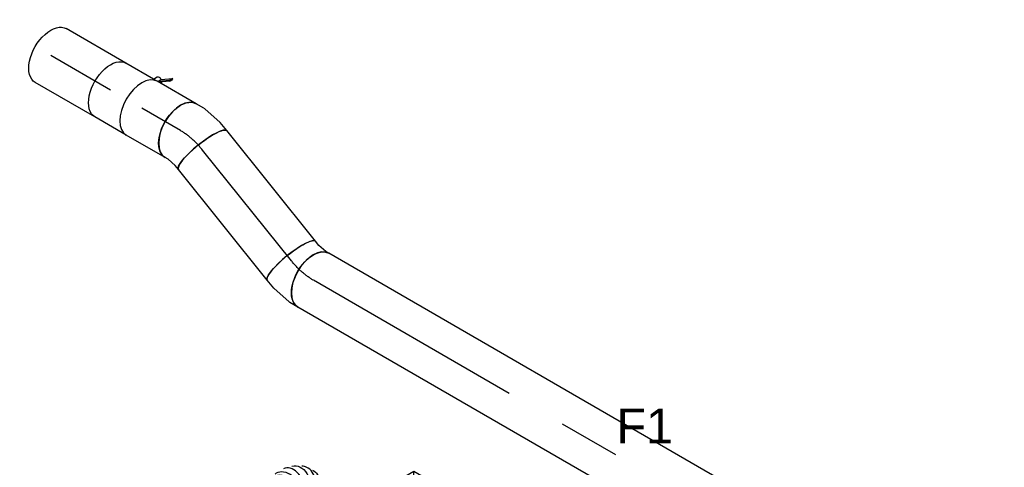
# Model space of a CAD drawing. Extents: x -132501 to 411300, y -42818 to 427495.
# Tile 161 of 256: x 8603 to 11142, y 171296 to 172449. Entities that reach past the tile are written whole.
import ezdxf
from ezdxf.enums import TextEntityAlignment as Align

# ---------------------------------------------------------------- set-up
doc = ezdxf.new("R2010")
doc.units = 0
doc.header["$LTSCALE"] = 50
doc.linetypes.add('CENTER2', pattern=[28.575, 19.05, -3.175, 3.175, -3.175])
doc.linetypes.add('STREEPJES', pattern=[0.1, 0.05, -0.05])
doc.layers.get('0').update_dxf_attribs({"linetype": 'CONTINUOUS'})
for name, color, linetype in [('WL570---_TOEVOER', 3, 'CONTINUOUS'), ('WL570---_TOEVOER_HL', 8, 'CONTINUOUS'), ('WL570---_TOEVOER_RST', 2, 'CONTINUOUS'), ('WL570---_TOEVOER_RST_HL', 1, 'CONTINUOUS'), ('WM570---_TOEVOER_PR', 1, 'CONTINUOUS'), ('WM570---_TOEVOER_RST_PR', 1, 'CONTINUOUS')]:
    doc.layers.add(name, color=color, linetype=linetype)
doc.styles.add('BURO-018', font='ARIAL.TTF', dxfattribs={"height": 63})

# ---------------------------------------------------------------- blocks, each defined once
blk = doc.blocks.new('*U1075')
at = {"color": 0, "ltscale": 10}
for p, q in [((-41.9, 80, 2298.6), (-28.1, 80, 2298.6)), ((-28.1, 80, 2298.6), (-4.8, 84, 2298.6)), ((-4.8, 84, 2298.6), (3.7, 87.3, 2298.6)), ((-13.9, -79.9, 2298.6), (36, -71.4, 2298.6)), ((39.9, -70.3, 2298.6), (61.6, -61.9, 2298.6)), ((-41.9, -80, 2298.6), (-15.2, -80, 2298.6)), ((-15.2, -80, 2298.6), (-13.9, -79.9, 2298.6))]:
    blk.add_line(p, q, dxfattribs=at)
blk.add_ellipse((-41.9, 0, 2298.6), major_axis=(0, 80), ratio=0.211325, start_param=3.141593, end_param=6.283185, dxfattribs=at)
at = {"color": 0, "ltscale": 10, "extrusion": (6.95579e-17, 8.65312e-17, -1)}
for centre, major_axis, ratio, start_param, end_param in [((32.7, 12.7, 2298.6), (-28.9, 74.6), 0.57735, 0, 3.141593), ((16.6, 6.4, 2298.6), (21.4, -77.4), 0.497511, 6.232846, 6.333525)]:
    blk.add_ellipse(centre, major_axis=major_axis, ratio=ratio, start_param=start_param, end_param=end_param, dxfattribs=at)
at = {"layer": 'WL570---_TOEVOER_HL', "linetype": 'CENTER2'}
blk.add_ellipse((-69.2, 94.6, 2298.6), major_axis=(158.2, -24.5), ratio=0.57735, start_param=4.974188, end_param=5.497787, dxfattribs=at)
at = {"layer": 'WM570---_TOEVOER_PR', "color": 1, "style": 'BURO-018'}
blk.add_attdef('POSNR', text='', height=90, dxfattribs=at).set_placement((0, 0), align=Align.MIDDLE)
blk = doc.blocks.new('*U1076')
at = {"color": 0, "ltscale": 10}
for p, q in [((0, 80, 2210.5), (365.7, 80, 2210.5)), ((0, -80, 2210.5), (365.7, -80, 2210.5))]:
    blk.add_line(p, q, dxfattribs=at)
blk.add_ellipse((0, 0, 2210.5), major_axis=(0, 80), ratio=0.211325, start_param=3.141593, end_param=6.283185, dxfattribs=at)
at = {"color": 0, "ltscale": 10, "extrusion": (8.48665e-18, -7.80446e-17, -1)}
blk.add_ellipse((365.7, 0, 2210.5), major_axis=(0, 80), ratio=0.211325, start_param=0, end_param=3.141593, dxfattribs=at)
at = {"layer": 'WL570---_TOEVOER_HL', "linetype": 'CENTER2'}
blk.add_line((0, 0, 2210.5), (365.7, 0, 2210.5), dxfattribs=at)
at = {"layer": 'WM570---_TOEVOER_PR', "color": 1, "style": 'BURO-018'}
blk.add_attdef('POSNR', text='', height=90, dxfattribs=at).set_placement((0, 0), align=Align.MIDDLE)
blk = doc.blocks.new('*U1077')
at = {"color": 0, "ltscale": 10}
for p, q in [((-35, 80, 2201.4), (-11.7, 80, 2201.4)), ((-7.7, 79.6, 2201.4), (41.9, 69.4, 2201.4)), ((41.9, 69.4, 2201.4), (43.2, 69.1, 2201.4)), ((43.2, 69.1, 2201.4), (68, 59.4, 2201.4)), ((-35, -80, 2201.4), (-25.9, -80, 2201.4)), ((-25.9, -80, 2201.4), (-2.8, -84.7, 2201.4)), ((-2.8, -84.7, 2201.4), (10.2, -89.8, 2201.4))]:
    blk.add_line(p, q, dxfattribs=at)
for centre, major_axis, ratio, start_param, end_param in [((-35, 0, 2201.4), (0, 80), 0.57735, 3.141593, 6.283185), ((-17.8, 0, 2201.4), (8.1, 79.9), 0.497511, 6.232846, 6.333525)]:
    blk.add_ellipse(centre, major_axis=major_axis, ratio=ratio, start_param=start_param, end_param=end_param, dxfattribs=at)
at = {"color": 0, "ltscale": 10, "extrusion": (4.16334e-17, -7.21111e-17, -1)}
blk.add_ellipse((39.1, -15.2, 2201.4), major_axis=(28.9, 74.6), ratio=0.211325, start_param=0, end_param=3.141593, dxfattribs=at)
at = {"layer": 'WL570---_TOEVOER_HL', "linetype": 'CENTER2', "extrusion": (4.16334e-17, -7.21111e-17, -1)}
blk.add_ellipse((30.3, -113.2, 2201.4), major_axis=(138.7, -80.1), ratio=0.57735, start_param=3.926991, end_param=4.45059, dxfattribs=at)
at = {"layer": 'WM570---_TOEVOER_PR', "color": 1, "style": 'BURO-018'}
blk.add_attdef('POSNR', text='', height=90, dxfattribs=at).set_placement((0, 0), align=Align.MIDDLE)
blk = doc.blocks.new('*U1078')
at = {"color": 0, "ltscale": 10}
for p, q in [((7.9, 80, 754), (2011.9, 80, 754)), ((0, -80, 754), (2011.9, -80, 754))]:
    blk.add_line(p, q, dxfattribs=at)
blk.add_ellipse((0, 0, 754), major_axis=(0, 80), ratio=0.57735, start_param=3.141593, end_param=6.123637, dxfattribs=at)
at = {"color": 0, "ltscale": 10, "extrusion": (-1.38778e-17, -8.01234e-18, -1)}
blk.add_ellipse((2011.9, 0, 754), major_axis=(0, 80), ratio=0.57735, start_param=0, end_param=3.141593, dxfattribs=at)
at = {"layer": 'WL570---_TOEVOER_HL', "linetype": 'CENTER2'}
blk.add_line((0, 0, 754), (2011.9, 0, 754), dxfattribs=at)
at = {"layer": 'WM570---_TOEVOER_PR', "color": 1, "style": 'BURO-018'}
blk.add_attdef('POSNR', text='', height=90, dxfattribs=at).set_placement((0, 0), align=Align.MIDDLE)
blk = doc.blocks.new('*U1079')
at = {"color": 0, "ltscale": 10}
for p, q in [((0, 80, 2323.4), (115.6, 80, 2323.4)), ((0, -80, 2323.4), (115.6, -80, 2323.4))]:
    blk.add_line(p, q, dxfattribs=at)
blk.add_ellipse((0, 0, 2323.4), major_axis=(0, 80), ratio=0.57735, start_param=3.141593, end_param=6.283185, dxfattribs=at)
at = {"layer": 'WL570---_TOEVOER_HL', "linetype": 'CENTER2'}
blk.add_line((0, 0, 2323.4), (115.6, 0, 2323.4), dxfattribs=at)
at = {"layer": 'WM570---_TOEVOER_PR', "color": 1, "style": 'BURO-018'}
blk.add_attdef('POSNR', text='', height=90, dxfattribs=at).set_placement((0, 0), align=Align.MIDDLE)
blk = doc.blocks.new('*U1080')
at = {"color": 2, "ltscale": 10}
for p, q in [((-46.7, 80, 2438.1), (46.7, 80, 2438.1)), ((-74.4, -96.7, 2438.1), (-78.8, -104.3, 2438.1)), ((-52.7, -89, 2438.1), (-76.8, -105.9, 2438.1)), ((-76.8, -105.9, 2438.1), (-72.4, -98.4, 2438.1)), ((-74.4, -96.7, 2438.1), (-50.6, -80, 2438.1)), ((-72.4, -98.4, 2438.1), (-74.4, -96.7, 2438.1)), ((-48.4, -81.5, 2438.1), (-72.4, -98.4, 2438.1)), ((-48.4, -81.5, 2438.1), (-52.7, -89, 2438.1)), ((-50.2, -80, 2438.1), (-48.4, -81.5, 2438.1)), ((-46.7, -80, 2438.1), (-35.2, -80, 2438.1)), ((-35.2, -80, 2438.1), (-40.7, -89.6, 2438.1)), ((-35.2, -80, 2438.1), (46.7, -80, 2438.1)), ((-78.8, -104.3, 2438.1), (-76.8, -105.9, 2438.1))]:
    blk.add_line(p, q, dxfattribs=at)
blk.add_ellipse((-46.7, 0, 2438.1), major_axis=(0, 80), ratio=0.57735, start_param=3.141593, end_param=6.283185, dxfattribs=at)
at = {"color": 2, "ltscale": 10, "extrusion": (4.16334e-17, -7.21111e-17, -1)}
for centre, major_axis, start_param, end_param in [((46.7, 0, 2438.1), (0, 80), 0, 3.141593), ((-49, -84.9, 2438.1), (8.26, -4.77), 2.413666, 3.141593), ((-49, -84.9, 2438.1), (8.26, -4.77), 0, 1.692399)]:
    blk.add_ellipse(centre, major_axis=major_axis, ratio=0.57735, start_param=start_param, end_param=end_param, dxfattribs=at)
at = {"layer": 'WL570---_TOEVOER', "color": 1, "style": 'BURO-018'}
blk.add_attdef('I', text='', height=90, dxfattribs=at).set_placement((0, 0), align=Align.MIDDLE)
at = {"layer": 'WM570---_TOEVOER_PR', "color": 1, "style": 'BURO-018'}
blk.add_attdef('POSNR', text='', height=90, dxfattribs=at).set_placement((0, 0), align=Align.MIDDLE)
blk = doc.blocks.new('*U1086')
at = {"color": 0, "ltscale": 10, "extrusion": (-1.38778e-17, -8.01234e-18, -1)}
for centre, major_axis, ratio, start_param, end_param in [((25.1, 173.8, 814.9), (-41.1, -28.5), 0.623038, 1.529972, 3.141593), ((72.8, 105.2, 814.9), (-41.1, -28.5), 0.623038, 0, 0.65592), ((88.6, 82.3, 814.9), (-41.1, -28.5), 0.623038, 0, 1.266839), ((104.5, 59.4, 814.9), (-41.1, -28.5), 0.623038, 0.59088, 3.141593), ((120.4, 36.5, 814.9), (-41.1, -28.5), 0.623038, 1.198055, 3.141593), ((136.2, 13.7, 814.9), (-41.1, -28.5), 0.623038, 2.086671, 2.733311), ((0, 0, 814.9), (0, 50), 0.57735, 0, 3.141593), ((14.4, 0, 814.9), (0, 50), 0.57735, 0, 3.141593), ((43.1, 0, 814.9), (0, 50), 0.57735, 0, 3.141593), ((71.8, 0, 814.9), (0, 50), 0.57735, 0, 3.141593), ((100.5, 0, 814.9), (0, 50), 0.57735, 0, 3.141593), ((129.3, 0, 814.9), (0, 50), 0.57735, 0, 3.141593), ((158, 0, 814.9), (0, 50), 0.57735, 0, 3.141593), ((186.7, 0, 814.9), (0, 50), 0.57735, 0, 3.141593), ((217.3, -2.7, 814.9), (-21.3, -45.6), 0.750739, 3.009293, 6.150885), ((229, -15.4, 814.9), (48.1, 15.2), 0.803023, 6.107746, 8.813151), ((168, -32.1, 814.9), (-41.1, -28.5), 0.623038, 0, 0.351965), ((179.3, -48.4, 814.9), (-37.1, -33.9), 0.681592, 6.190948, 7.176692), ((196, -58.2, 814.9), (-6.7, -49.9), 0.805908, 6.11434, 7.909749), ((213.4, -53.1, 814.9), (-30, 40.4), 0.74339, 3.020697, 5.284643), ((227.1, -34.6, 814.9), (46.4, -19.2), 0.646887, 6.198226, 8.409173)]:
    blk.add_ellipse(centre, major_axis=major_axis, ratio=ratio, start_param=start_param, end_param=end_param, dxfattribs=at)
at = {"color": 8, "linetype": 'STREEPJES', "ltscale": 10, "extrusion": (-1.38778e-17, -8.01234e-18, -1)}
for centre, start_param, end_param in [((25.1, 173.8, 814.9), 0, 1.529972), ((41, 150.9, 814.9), 0, 3.141593), ((56.9, 128, 814.9), 0, 3.141593), ((72.8, 105.2, 814.9), 0.65592, 3.141593), ((88.6, 82.3, 814.9), 1.266839, 3.141593)]:
    blk.add_ellipse(centre, major_axis=(-41.1, -28.5), ratio=0.623038, start_param=start_param, end_param=end_param, dxfattribs=at)
at = {"color": 0, "ltscale": 10}
for centre, major_axis, ratio, start_param, end_param in [((207.1, 0, 814.9), (6.6, 49.8), 0.646887, 3.226552, 6.198226), ((207.1, 0, 814.9), (6.6, 49.8), 0.646887, 6.198226, 6.368145), ((224.7, -8, 814.9), (37.2, 34), 0.803023, 6.107746, 6.458625), ((224.7, -8, 814.9), (37.2, 34), 0.803023, 3.48114, 6.107746), ((229.8, -24.5, 814.9), (-50.1, 4.3), 0.750739, 3.009293, 3.273893), ((187.3, -55.1, 814.9), (24.9, 43.7), 0.766991, 1.876323, 3.00571), ((204.9, -57.5, 814.9), (13.7, -48.5), 0.798075, 4.338428, 6.122042), ((221, -45.3, 814.9), (40.1, -30.3), 0.643037, 4.126095, 6.20386), ((229.8, -24.5, 814.9), (-50.1, 4.3), 0.750739, 0.853717, 3.009293), ((221, -45.3, 814.9), (40.1, -30.3), 0.643037, 6.20386, 6.36251), ((187.3, -55.1, 814.9), (24.9, 43.7), 0.766991, 3.00571, 3.277475), ((204.9, -57.5, 814.9), (13.7, -48.5), 0.798075, 6.122042, 6.444329)]:
    blk.add_ellipse(centre, major_axis=major_axis, ratio=ratio, start_param=start_param, end_param=end_param, dxfattribs=at)
at = {"layer": 'WM570---_TOEVOER_PR', "color": 1, "style": 'BURO-018'}
blk.add_attdef('POSNR', text='', height=90, dxfattribs=at).set_placement((0, 0), align=Align.MIDDLE)
blk = doc.blocks.new('*U1107')
at = {"color": 8, "linetype": 'STREEPJES', "ltscale": 10}
for p, q in [((-131.9, 205.8, 1545.6), (-206.8, 76, 1545.6)), ((-95.5, 205.8, 1545.6), (-131.9, 205.8, 1545.6)), ((-6.5, -11.3, 1545.6), (-131.9, 205.8, 1545.6)), ((-77.4, 174.3, 1545.6), (-131.9, 205.8, 1545.6)), ((-185.3, 113.1, 1545.6), (-328.6, 113.1, 1545.6)), ((-6.5, -11.3, 1545.6), (11.6, 20.2, 1545.6)), ((-46.1, -79.8, 1545.6), (-6.5, -11.3, 1545.6)), ((29.8, -11.3, 1545.6), (-6.5, -11.3, 1545.6)), ((-205.4, -55.8, 1545.6), (-118.8, -205.8, 1545.6)), ((-116.8, -202.2, 1545.6), (-200.4, -57.4, 1545.6)), ((-299.7, -103.2, 1545.6), (-179.6, -311.1, 1545.6)), ((-177.6, -307.6, 1545.6), (-293.8, -106.2, 1545.6)), ((308.2, -307.6, 1545.6), (200.8, -121.5, 1545.6)), ((-118.8, -205.8, 1545.6), (-73.9, -128, 1545.6)), ((-31.1, -202.2, 1545.6), (-116.8, -202.2, 1545.6)), ((133.9, -202.2, 1545.6), (24.6, -202.2, 1545.6)), ((131.9, -205.8, 1545.6), (137, -196.9, 1545.6)), ((-118.8, -205.8, 1545.6), (-29, -205.8, 1545.6)), ((26.6, -205.8, 1545.6), (131.9, -205.8, 1545.6)), ((-179.6, -311.1, 1545.6), (-177.6, -307.6, 1545.6)), ((-179.6, -311.1, 1545.6), (-135.6, -311.1, 1545.6)), ((-137.6, -307.6, 1545.6), (-177.6, -307.6, 1545.6)), ((29.8, -307.6, 1545.6), (-85.7, -307.6, 1545.6)), ((-83.7, -311.1, 1545.6), (31.8, -311.1, 1545.6)), ((56.3, -307.6, 1545.6), (46.4, -307.6, 1545.6)), ((82.4, -307.6, 1545.6), (75.7, -307.6, 1545.6)), ((76.3, -311.1, 1545.6), (82.9, -311.1, 1545.6)), ((200.9, -307.6, 1545.6), (85.4, -307.6, 1545.6)), ((87.4, -311.1, 1545.6), (202.9, -311.1, 1545.6)), ((308.2, -307.6, 1545.6), (246.1, -307.6, 1545.6)), ((248.1, -311.1, 1545.6), (306.2, -311.1, 1545.6)), ((306.2, -311.1, 1545.6), (308.2, -307.6, 1545.6))]:
    blk.add_line(p, q, dxfattribs=at)
at = {"color": 0, "ltscale": 10}
for p, q in [((118.8, 205.8, 1545.6), (-95.5, 205.8, 1545.6)), ((11.6, 20.2, 1545.6), (118.8, 205.8, 1545.6)), ((244.1, -11.3, 1545.6), (118.8, 205.8, 1545.6)), ((244.1, -11.3, 1545.6), (-77.4, 174.3, 1545.6)), ((-420.5, 113.1, 1545.6), (-422.5, 109.6, 1545.6)), ((-422.5, 109.6, 1545.6), (-299.7, -103.2, 1545.6)), ((-328.6, 113.1, 1545.6), (-420.5, 113.1, 1545.6)), ((-293.8, -106.2, 1545.6), (-420.5, 113.1, 1545.6)), ((244.1, -11.3, 1545.6), (29.8, -11.3, 1545.6)), ((137, -196.9, 1545.6), (244.1, -11.3, 1545.6)), ((-73.9, -128, 1545.6), (-46.1, -79.8, 1545.6)), ((200.8, -121.5, 1545.6), (190.7, -103.9, 1545.6)), ((24.6, -202.2, 1545.6), (-31.1, -202.2, 1545.6)), ((-29, -205.8, 1545.6), (26.6, -205.8, 1545.6)), ((-85.7, -307.6, 1545.6), (-137.6, -307.6, 1545.6)), ((-135.6, -311.1, 1545.6), (-83.7, -311.1, 1545.6)), ((46.4, -307.6, 1545.6), (29.8, -307.6, 1545.6)), ((31.8, -311.1, 1545.6), (76.3, -311.1, 1545.6)), ((75.7, -307.6, 1545.6), (56.3, -307.6, 1545.6)), ((85.4, -307.6, 1545.6), (82.4, -307.6, 1545.6)), ((82.9, -311.1, 1545.6), (87.4, -311.1, 1545.6)), ((246.1, -307.6, 1545.6), (200.9, -307.6, 1545.6)), ((202.9, -311.1, 1545.6), (248.1, -311.1, 1545.6))]:
    blk.add_line(p, q, dxfattribs=at)
at = {"layer": 'WL570---_TOEVOER_RST_HL', "linetype": 'CENTER2'}
blk.add_circle((0, 0, 1545.6), 0.075, dxfattribs=at)
at = {"layer": 'WL570---_TOEVOER_RST', "color": 1, "style": 'BURO-018'}
for tag in ['MC', 'Q']:
    blk.add_attdef(tag, text='', height=90, dxfattribs=at).set_placement((0, 0), align=Align.MIDDLE)
at = {"layer": 'WM570---_TOEVOER_RST_PR', "color": 1, "style": 'BURO-018'}
blk.add_attdef('POSNR', text='', height=90, dxfattribs=at).set_placement((0, 0), align=Align.MIDDLE)
blk = doc.blocks.new('*U1362')
at = {"color": 0, "ltscale": 10}
for p, q in [((0, 80, 2471.2), (177.9, 80, 2471.2)), ((0, -80, 2471.2), (177.9, -80, 2471.2))]:
    blk.add_line(p, q, dxfattribs=at)
at = {"color": 0, "ltscale": 10, "extrusion": (-1.38778e-17, -8.01234e-18, -1)}
blk.add_ellipse((177.9, 0, 2471.2), major_axis=(0, 80), ratio=0.57735, start_param=0, end_param=3.141593, dxfattribs=at)
at = {"layer": 'WL570---_TOEVOER_HL', "linetype": 'CENTER2'}
blk.add_line((0, 0, 2471.2), (177.9, 0, 2471.2), dxfattribs=at)
at = {"layer": 'WM570---_TOEVOER_PR', "color": 1, "style": 'BURO-018'}
blk.add_attdef('POSNR', text='', height=90, dxfattribs=at).set_placement((0, 0), align=Align.MIDDLE)

msp = doc.modelspace()

# ---------------------------------------------------------------- block references
at = {"layer": 'WL570---_TOEVOER'}
for name, p, rotation in [('*U1362', (8836.5437, 172267.8297, -2471.1843), 150.0000000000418), ('*U1080', (8877.0256, 172244.4575, -2438.131), 150.0000000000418), ('*U1079', (9017.5867, 172163.3045, -2323.3634), 150.0000000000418), ('*U1075', (9047.9216, 172145.7906, -2298.595), 128.7939768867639), ('*U1076', (9303.3421, 171828.0431, -2210.4514), 128.7939768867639), ('*U1077', (9329.6129, 171795.3618, -2201.3856), 150.0000000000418), ('*U1078', (11102.3389, 170771.878, -753.9609), 150.0000000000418), ('*U1086', (9473.2833, 171096.6377, -814.8687), 150.0000000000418)]:
    msp.add_blockref(name, p, dxfattribs=dict(at, rotation=rotation))
at = {"layer": 'WL570---_TOEVOER_RST'}
ref = msp.add_blockref('*U1107', (9619.0802, 171046.9188, -1545.6292), dxfattribs=dict(at, rotation=29.99999999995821))
ref.add_attrib('Q', '90', dxfattribs={"color": 1, "height": 90, "style": 'BURO-018'}).set_placement((10214.8088, 170691.7428), align=Align.MIDDLE)
ref.add_attrib('MC', 'F1', dxfattribs={"color": 1, "height": 90, "style": 'BURO-018'}).set_placement((10214.8088, 171402.0949), align=Align.MIDDLE)

doc.saveas('drawing.dxf')
